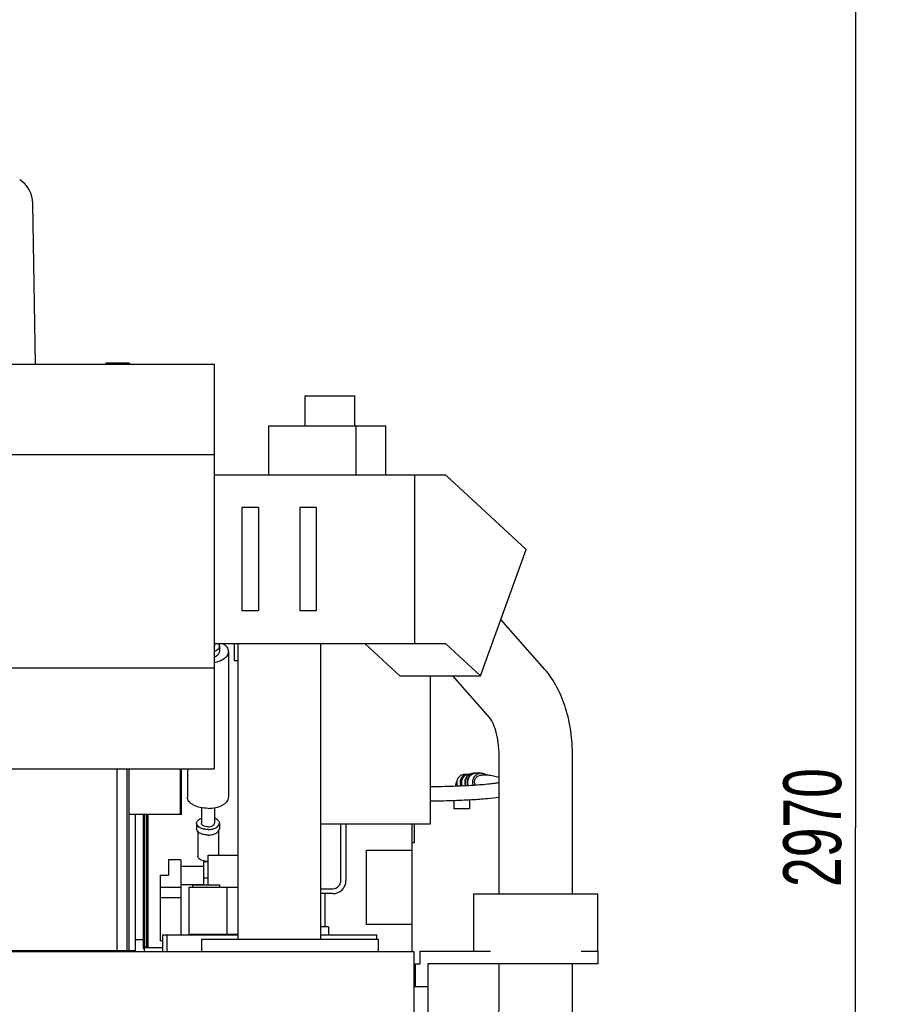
# Model space of a CAD drawing. Header units: millimetres. Extents: x 0 to 1189, y 0 to 841.
# Tile 89 of 106: x 857 to 909, y 664 to 723. Entities that reach past the tile are written whole.
import ezdxf
from ezdxf.enums import TextEntityAlignment as Align

# ---------------------------------------------------------------- set-up
doc = ezdxf.new("R2010")
doc.units = ezdxf.units.MM
doc.header["$LTSCALE"] = 65.395
doc.layers.get('0').update_dxf_attribs({"linetype": 'CONTINUOUS'})
for name, color, linetype in [('1907_210700_40_SIMPLE1_T2_X_PBL202', 7, 'CONTINUOUS'), ('1907_210700_40_SIMPLE1_X_ABL201', 7, 'CONTINUOUS'), ('1907_411000_10_SIMPLE1_E_ABL184', 7, 'CONTINUOUS'), ('1907_411000_10_SIMPLE1_T1_E_PBL193', 7, 'CONTINUOUS'), ('1907_411000_10_SIMPLE1_T2_E_PBL196', 7, 'CONTINUOUS'), ('1907_411000_10_SIMPLE1_T3_E_PBL185', 7, 'CONTINUOUS'), ('1907_411100_04_SIMPLE1_D_ABL189', 7, 'CONTINUOUS'), ('1907_411100_04_SIMPLE1_T1_D_PBL190', 7, 'CONTINUOUS'), ('32007_040000_TLKGS_KS_V_ABL104', 7, 'CONTINUOUS'), ('32007_041000_TLKGS_KS_V_ABL105', 7, 'CONTINUOUS'), ('32007_042000_TLKGS_KS_TL_V_ABL156', 7, 'CONTINUOUS'), ('32007_116500_01_SIMPLE1_T2_X_PBL188', 7, 'CONTINUOUS'), ('32007_116500_01_SIMPLE1_X#AF4_ABL79', 7, 'CONTINUOUS'), ('32007_723000_05_SIMPLE1_T1_X_PBL158', 7, 'CONTINUOUS'), ('32007_723000_05_SIMPLE1_X_ABL157', 7, 'CONTINUOUS'), ('32097_000000_TLKGS_MARKETING_ABL3', 7, 'CONTINUOUS'), ('32097_030000_TLKGS_V_ABL12', 7, 'CONTINUOUS'), ('32097_100000_TLKGS_V_ABL31', 7, 'CONTINUOUS'), ('32097_111000_01_SIMPLE1_T1_X_PBL75', 7, 'CONTINUOUS'), ('32097_111000_01_SIMPLE1_X_ABL74', 7, 'CONTINUOUS'), ('32097_111400_01_SIMPLE1_T1_X_PBL93', 7, 'CONTINUOUS'), ('32097_111400_01_SIMPLE1_X_ABL92', 7, 'CONTINUOUS'), ('32097_171000_01_SIMPLE1_T1_X_PBL181', 7, 'CONTINUOUS'), ('32097_171000_01_SIMPLE1_X_ABL180', 7, 'CONTINUOUS'), ('32097_200000_TLKGS_V_ABL101', 7, 'CONTINUOUS'), ('32097_700000_TLKGS_V_ABL13', 7, 'CONTINUOUS'), ('32097_727000_01_SIMPLE1_T1_VOR_PBL17', 7, 'CONTINUOUS'), ('32097_727000_01_SIMPLE1_VORAB_ABL16', 7, 'CONTINUOUS'), ('34007_391700_01_SIMPLE1_T1_X_PBL187', 7, 'CONTINUOUS'), ('34007_391700_01_SIMPLE1_X_ABL186', 7, 'CONTINUOUS'), ('new_view_1_VBL0', 7, 'CONTINUOUS')]:
    doc.layers.add(name, color=color, linetype=linetype)
doc.styles.get("Standard").update_dxf_attribs({"font": 'txt', "width": 0.6})
doc.dimstyles.new('DIMSTYLE_2', dxfattribs={"dimtxt": 3.5, "dimasz": 3.5, "dimexe": 1.8, "dimexo": 0, "dimgap": 0.875, "dimtad": 1, "dimdec": 0, "dimlfac": 20, "dimdsep": 46, "dimtxsty": 'Standard', "dimblk": '_FILLED', "dimblk1": '_FILLED', "dimblk2": '_FILLED', "dimcen": 0.09, "dimadec": 0, "dimazin": 0, "dimtp": 2, "dimtm": 2, "dimtfac": 1, "dimtdec": 0, "dimtofl": 0, "dimtmove": 0, "dimatfit": 3, "dimldrblk": '_FILLED', "dimfxl": 1, "dimtolj": 1, "dimarcsym": 0})

# ---------------------------------------------------------------- blocks, each defined once
blk = doc.blocks.new('_FILLED')
at = {"color": 0, "linetype": 'ByBlock'}
blk.add_solid([(0, 0), (-1, 0.167), (-1, -0.167)], dxfattribs=at)
blk = doc.blocks.new('*D24')
at = {"color": 2, "linetype": 'Continuous'}
for p, q in [((563.4, 748.5), (909.143, 748.5)), ((907.343, 748.5), (907.343, 674.25)), ((907.343, 600), (907.343, 674.25)), ((896.508, 600), (909.143, 600))]:
    blk.add_line(p, q, dxfattribs=at)
at = {"color": 2, "linetype": 'Continuous', "xscale": 3.5, "yscale": 3.5, "zscale": 3.5}
for p, rotation in [((907.343, 748.5), 90), ((907.343, 600), 270)]:
    blk.add_blockref('_FILLED', p, dxfattribs=dict(at, rotation=rotation))
at = {"color": 2, "linetype": 'Continuous', "width": 0.690476}
blk.add_text('2970', height=3.5, rotation=90, dxfattribs=at).set_placement((906.468, 674.25), align=Align.CENTER)
blk = doc.blocks.new('32097_727000_01_SIMPLE1_T1_VOR_PBL17', base_point=(710.944, 712.25))
at = {"layer": '32097_727000_01_SIMPLE1_T1_VOR_PBL17', "color": 7, "linetype": 'Continuous'}
for p, q in [((622.425, 702.299), (868.525, 702.299)), ((863.375, 702.368), (861.975, 702.368)), ((861.975, 702.368), (861.975, 702.299)), ((863.375, 702.308), (861.975, 702.308)), ((863.275, 702.308), (863.275, 702.299)), ((863.375, 702.368), (863.375, 702.299)), ((868.525, 702.299), (868.525, 677.798)), ((622.425, 696.832), (868.525, 696.832)), ((882.545, 695.58), (868.525, 695.58)), ((880.645, 695.58), (880.645, 685.38)), ((887.398, 691.08), (882.545, 695.58)), ((884.648, 683.43), (887.398, 691.08)), ((882.545, 685.38), (868.525, 685.38)), ((879.762, 683.43), (877.659, 685.38)), ((884.648, 683.43), (882.545, 685.38)), ((622.425, 683.928), (868.525, 683.928)), ((879.762, 683.43), (884.648, 683.43)), ((622.425, 677.798), (868.525, 677.798)), ((863.375, 675.05), (863.375, 677.798)), ((866.475, 675.05), (866.475, 677.798)), ((866.55, 675.05), (866.55, 677.798)), ((866.55, 675.05), (863.375, 675.05))]:
    blk.add_line(p, q, dxfattribs=at)
blk = doc.blocks.new('32097_727000_01_SIMPLE1_VORAB_ABL16', base_point=(710.944, 712.25))
at = {"layer": '32097_727000_01_SIMPLE1_T1_VOR_PBL17'}
blk.add_blockref('32097_727000_01_SIMPLE1_T1_VOR_PBL17', (710.944, 712.25), dxfattribs=at)
blk = doc.blocks.new('32097_700000_TLKGS_V_ABL13', base_point=(710.944, 712.25))
at = {"layer": '32097_727000_01_SIMPLE1_VORAB_ABL16'}
blk.add_blockref('32097_727000_01_SIMPLE1_VORAB_ABL16', (710.944, 712.25), dxfattribs=at)
blk = doc.blocks.new('32097_111000_01_SIMPLE1_T1_X_PBL75', base_point=(741.55, 619.625))
at = {"layer": '32097_111000_01_SIMPLE1_T1_X_PBL75', "color": 7, "linetype": 'Continuous'}
for p, q in [((662, 666.75), (880.6, 666.75)), ((880.6, 666.75), (880.6, 614.3))]:
    blk.add_line(p, q, dxfattribs=at)
blk = doc.blocks.new('32097_111000_01_SIMPLE1_X_ABL74', base_point=(741.55, 619.625))
at = {"layer": '32097_111000_01_SIMPLE1_T1_X_PBL75'}
blk.add_blockref('32097_111000_01_SIMPLE1_T1_X_PBL75', (741.55, 619.625), dxfattribs=at)
blk = doc.blocks.new('32007_116500_01_SIMPLE1_T2_X_PBL188', base_point=(865.7, 667.25))
at = {"layer": '32007_116500_01_SIMPLE1_T2_X_PBL188', "color": 7, "linetype": 'Continuous'}
for q in [(865.75, 667.75), (865.65, 666.75)]:
    blk.add_line((865.65, 667.75), q, dxfattribs=at)
blk = doc.blocks.new('32007_116500_01_SIMPLE1_X#AF4_ABL79', base_point=(739.95, 684.825))
at = {"layer": '32007_116500_01_SIMPLE1_T2_X_PBL188'}
blk.add_blockref('32007_116500_01_SIMPLE1_T2_X_PBL188', (865.7, 667.25), dxfattribs=at)
blk = doc.blocks.new('32097_111400_01_SIMPLE1_T1_X_PBL93', base_point=(744.426, 672.299))
at = {"layer": '32097_111400_01_SIMPLE1_T1_X_PBL93', "color": 7, "linetype": 'Continuous'}
for p, q in [((862.65, 666.8), (862.65, 677.798)), ((863.25, 666.8), (863.25, 677.798)), ((863.37, 666.8), (863.37, 677.798)), ((863.753, 666.8), (863.753, 675.05)), ((847, 666.8), (863.753, 666.8))]:
    blk.add_line(p, q, dxfattribs=at)
blk = doc.blocks.new('32097_111400_01_SIMPLE1_X_ABL92', base_point=(744.426, 672.299))
at = {"layer": '32097_111400_01_SIMPLE1_T1_X_PBL93'}
blk.add_blockref('32097_111400_01_SIMPLE1_T1_X_PBL93', (744.426, 672.299), dxfattribs=at)
blk = doc.blocks.new('32097_171000_01_SIMPLE1_T1_X_PBL181', base_point=(745.024, 670.9))
at = {"layer": '32097_171000_01_SIMPLE1_T1_X_PBL181', "color": 7, "linetype": 'Continuous'}
for p, q in [((864.235, 675.05), (864.235, 666.94)), ((864.31, 675.05), (864.31, 666.98)), ((864.425, 675.05), (864.425, 667)), ((864.5, 675.05), (864.5, 667)), ((864.235, 667.45), (863.753, 667.45)), ((864.31, 666.98), (864.235, 666.98)), ((864.425, 667.015), (864.31, 667.015)), ((864.31, 667), (865.41, 667)), ((864.31, 666.75), (864.31, 666.98)), ((864.31, 666.94), (864.235, 666.94))]:
    blk.add_line(p, q, dxfattribs=at)
blk = doc.blocks.new('32097_171000_01_SIMPLE1_X_ABL180', base_point=(745.024, 670.9))
at = {"layer": '32097_171000_01_SIMPLE1_T1_X_PBL181'}
blk.add_blockref('32097_171000_01_SIMPLE1_T1_X_PBL181', (745.024, 670.9), dxfattribs=at)
blk = doc.blocks.new('32097_100000_TLKGS_V_ABL31', base_point=(729.225, 616.65))
at = {"layer": '32007_116500_01_SIMPLE1_X#AF4_ABL79'}
blk.add_blockref('32007_116500_01_SIMPLE1_X#AF4_ABL79', (739.95, 684.825), dxfattribs=at)
at = {"layer": '32097_111000_01_SIMPLE1_X_ABL74'}
blk.add_blockref('32097_111000_01_SIMPLE1_X_ABL74', (741.55, 619.625), dxfattribs=at)
at = {"layer": '32097_111400_01_SIMPLE1_X_ABL92'}
blk.add_blockref('32097_111400_01_SIMPLE1_X_ABL92', (744.426, 672.299), dxfattribs=at)
at = {"layer": '32097_171000_01_SIMPLE1_X_ABL180'}
blk.add_blockref('32097_171000_01_SIMPLE1_X_ABL180', (745.024, 670.9), dxfattribs=at)
blk = doc.blocks.new('1907_210700_40_SIMPLE1_T2_X_PBL202', base_point=(849.999, 649.507))
at = {"layer": '1907_210700_40_SIMPLE1_T2_X_PBL202', "color": 7, "linetype": 'Continuous'}
blk.add_line((857.714, 702.299), (857.546, 712.029), dxfattribs=at)
blk.add_arc((855.797, 711.999), 1.75, 0.98426, 56.91117, dxfattribs=at)
blk = doc.blocks.new('1907_210700_40_SIMPLE1_X_ABL201', base_point=(849.999, 649.507))
at = {"layer": '1907_210700_40_SIMPLE1_T2_X_PBL202'}
blk.add_blockref('1907_210700_40_SIMPLE1_T2_X_PBL202', (849.999, 649.507), dxfattribs=at)
blk = doc.blocks.new('32097_200000_TLKGS_V_ABL101', base_point=(743.999, 647.779))
at = {"layer": '1907_210700_40_SIMPLE1_X_ABL201'}
blk.add_blockref('1907_210700_40_SIMPLE1_X_ABL201', (849.999, 649.507), dxfattribs=at)
blk = doc.blocks.new('32097_030000_TLKGS_V_ABL12', base_point=(710.944, 639.925))
at = {"layer": '32097_100000_TLKGS_V_ABL31'}
blk.add_blockref('32097_100000_TLKGS_V_ABL31', (729.225, 616.65), dxfattribs=at)
at = {"layer": '32097_200000_TLKGS_V_ABL101'}
blk.add_blockref('32097_200000_TLKGS_V_ABL101', (743.999, 647.779), dxfattribs=at)
at = {"layer": '32097_700000_TLKGS_V_ABL13'}
blk.add_blockref('32097_700000_TLKGS_V_ABL13', (710.944, 712.25), dxfattribs=at)
blk = doc.blocks.new('1907_411000_10_SIMPLE1_T3_E_PBL185', base_point=(867.325, 676.391))
at = {"layer": '1907_411000_10_SIMPLE1_T3_E_PBL185', "color": 7, "linetype": 'Continuous'}
for p, q in [((868.55, 685.38), (868.55, 685.237)), ((868.842, 685.237), (868.842, 684.902)), ((869.4, 684.902), (869.4, 676.096)), ((866.9, 677.798), (866.9, 676.096)), ((867.75, 675.456), (867.75, 674.511)), ((868.55, 675.456), (868.55, 674.511)), ((867.457, 674.511), (867.457, 674.175)), ((868.842, 674.511), (868.842, 674.175)), ((867.525, 674.023), (867.525, 672.54)), ((868.775, 674.023), (868.775, 672.59)), ((866.5, 672.3), (865.75, 672.3)), ((865.75, 672.3), (865.75, 671.37)), ((866.5, 672.3), (866.5, 667.75)), ((866.5, 671.913), (867.875, 671.913)), ((867.875, 672.234), (867.875, 670.79)), ((867.875, 672.198), (868.15, 672.198)), ((865.25, 671.37), (865.75, 671.37)), ((865.25, 671.37), (865.25, 667.397)), ((867.875, 671.214), (868.15, 671.214)), ((866.5, 670.615), (865.25, 670.615)), ((866.5, 670.813), (867.875, 670.813)), ((866.5, 670), (865.25, 670)), ((865.41, 667.397), (865.25, 667.397))]:
    blk.add_line(p, q, dxfattribs=at)
for points, knots in [([(868.528, 684.921), (868.573, 684.937), (868.656, 684.975), (868.783, 685.065), (868.842, 685.171), (868.842, 685.237)], [0, 0, 0, 0, 0.308282, 0.576366, 1, 1, 1, 1]), ([(868.528, 684.586), (868.573, 684.602), (868.656, 684.639), (868.783, 684.729), (868.842, 684.836), (868.842, 684.902)], [0, 0, 0, 0, 0.308282, 0.576366, 1, 1, 1, 1]), ([(868.528, 684.253), (868.648, 684.274), (868.869, 684.332), (869.152, 684.477), (869.347, 684.667), (869.4, 684.828), (869.4, 684.902)], [0, 0, 0, 0, 0.313054, 0.585741, 0.810648, 1, 1, 1, 1]), ([(868.842, 685.237), (868.842, 685.25), (868.838, 685.301), (868.814, 685.35), (868.79, 685.382)], [0, 0, 0, 0, 0.239029, 1, 1, 1, 1]), ([(869.4, 684.902), (869.4, 684.995), (869.311, 685.204), (869.135, 685.329), (869.032, 685.384)], [0, 0, 0, 0, 0.442181, 1, 1, 1, 1]), ([(868.15, 675.415), (867.99, 675.415), (867.685, 675.446), (867.333, 675.565), (867.113, 675.709), (866.962, 675.855), (866.9, 676.003), (866.9, 676.096)], [0, 0, 0, 0, 0.312123, 0.592068, 0.713096, 0.820076, 1, 1, 1, 1]), ([(868.15, 675.415), (868.31, 675.415), (868.615, 675.446), (868.967, 675.565), (869.187, 675.709), (869.338, 675.855), (869.4, 676.003), (869.4, 676.096)], [0, 0, 0, 0, 0.312123, 0.592068, 0.713096, 0.820076, 1, 1, 1, 1]), ([(867.457, 674.511), (867.457, 674.574), (867.536, 674.718), (867.671, 674.788), (867.749, 674.818)], [0, 0, 0, 0, 0.428144, 1, 1, 1, 1]), ([(868.842, 674.511), (868.842, 674.574), (868.764, 674.718), (868.629, 674.788), (868.551, 674.818)], [0, 0, 0, 0, 0.428144, 1, 1, 1, 1]), ([(868.15, 674.134), (868.061, 674.134), (867.91, 674.149), (867.716, 674.21), (867.577, 674.29), (867.482, 674.39), (867.457, 674.473), (867.457, 674.511)], [0, 0, 0, 0, 0.311715, 0.526142, 0.712337, 0.867304, 1, 1, 1, 1]), ([(868.15, 673.798), (868.061, 673.798), (867.91, 673.813), (867.716, 673.875), (867.577, 673.954), (867.482, 674.055), (867.457, 674.137), (867.457, 674.175)], [0, 0, 0, 0, 0.311715, 0.526142, 0.712337, 0.867304, 1, 1, 1, 1]), ([(868.15, 674.293), (868.099, 674.293), (867.951, 674.304), (867.75, 674.405), (867.75, 674.511)], [0, 0, 0, 0, 0.325835, 1, 1, 1, 1]), ([(868.15, 674.293), (868.201, 674.293), (868.349, 674.304), (868.55, 674.405), (868.55, 674.511)], [0, 0, 0, 0, 0.325835, 1, 1, 1, 1]), ([(868.15, 674.134), (868.239, 674.134), (868.39, 674.149), (868.584, 674.21), (868.723, 674.29), (868.818, 674.39), (868.842, 674.473), (868.842, 674.511)], [0, 0, 0, 0, 0.311715, 0.526142, 0.712337, 0.867304, 1, 1, 1, 1]), ([(868.15, 673.798), (868.239, 673.798), (868.39, 673.813), (868.584, 673.875), (868.723, 673.954), (868.818, 674.055), (868.842, 674.137), (868.842, 674.175)], [0, 0, 0, 0, 0.311715, 0.526142, 0.712337, 0.867304, 1, 1, 1, 1]), ([(867.875, 672.234), (867.826, 672.247), (867.735, 672.28), (867.621, 672.35), (867.545, 672.438), (867.525, 672.508), (867.525, 672.54)], [0, 0, 0, 0, 0.309937, 0.578851, 0.80442, 1, 1, 1, 1]), ([(868.15, 672.199), (868.126, 672.199), (868.034, 672.202), (867.942, 672.216), (867.875, 672.234)], [0, 0, 0, 0, 0.256001, 1, 1, 1, 1])]:
    blk.add_open_spline(points, degree=3, knots=knots, dxfattribs=at)
blk.add_open_spline([(868.531, 685.17), (868.542, 685.19), (868.55, 685.214), (868.55, 685.237)], degree=3, dxfattribs=at)
blk = doc.blocks.new('1907_411000_10_SIMPLE1_T1_E_PBL193', base_point=(883.687, 676.465))
at = {"layer": '1907_411000_10_SIMPLE1_T1_E_PBL193', "color": 7, "linetype": 'Continuous'}
for p, q in [((883.866, 677.465), (883.665, 677.465)), ((883.977, 677.465), (883.944, 677.465)), ((884.353, 677.538), (884.236, 677.538)), ((884.691, 677.54), (884.392, 677.54)), ((885.021, 677.425), (884.691, 677.425)), ((885.769, 677.279), (885.246, 677.398)), ((883.975, 675.938), (883.975, 675.39)), ((883.025, 675.895), (883.025, 675.39)), ((883.975, 675.39), (883.025, 675.39))]:
    blk.add_line(p, q, dxfattribs=at)
for centre, radius, start, end in [((883.866, 677.022), 0.443, 84.91998, 89.99686), ((884.392, 677.027), 0.513, 90.0023, 94.34932), ((884.72, 676.99), 0.45, 185.17288, 201.03758)]:
    blk.add_arc(centre, radius, start, end, dxfattribs=at)
for points, knots in [([(883.665, 677.465), (883.587, 677.465), (883.428, 677.422), (883.255, 677.247), (883.186, 677.009), (883.221, 676.845), (883.257, 676.773)], [0, 0, 0, 0, 0.245298, 0.494255, 0.746972, 1, 1, 1, 1]), ([(883.866, 677.465), (883.789, 677.465), (883.632, 677.423), (883.459, 677.25), (883.388, 677.015), (883.42, 676.853), (883.454, 676.781)], [0, 0, 0, 0, 0.245304, 0.49422, 0.746899, 1, 1, 1, 1]), ([(883.944, 677.465), (883.867, 677.465), (883.711, 677.423), (883.538, 677.252), (883.466, 677.019), (883.497, 676.856), (883.53, 676.785)], [0, 0, 0, 0, 0.245308, 0.494203, 0.746864, 1, 1, 1, 1]), ([(883.795, 677.296), (883.739, 677.229), (883.666, 677.058), (883.692, 676.875), (883.727, 676.795)], [0, 0, 0, 0, 0.498761, 1, 1, 1, 1]), ([(884.236, 677.538), (884.152, 677.538), (883.979, 677.493), (883.783, 677.312), (883.691, 677.059), (883.712, 676.879), (883.741, 676.797)], [0, 0, 0, 0, 0.245365, 0.494083, 0.74656, 1, 1, 1, 1]), ([(884.353, 677.538), (884.269, 677.538), (884.097, 677.494), (883.902, 677.314), (883.808, 677.064), (883.827, 676.884), (883.856, 676.802)], [0, 0, 0, 0, 0.245374, 0.494072, 0.746526, 1, 1, 1, 1]), ([(884.353, 677.539), (884.272, 677.532), (884.11, 677.48), (883.93, 677.299), (883.845, 677.056), (883.865, 676.883), (883.892, 676.804)], [0, 0, 0, 0, 0.245472, 0.494351, 0.746739, 1, 1, 1, 1]), ([(884.691, 677.54), (884.608, 677.54), (884.439, 677.498), (884.244, 677.324), (884.146, 677.08), (884.16, 676.903), (884.185, 676.821)], [0, 0, 0, 0, 0.245411, 0.494044, 0.746416, 1, 1, 1, 1]), ([(884.272, 676.95), (884.267, 677.009), (884.28, 677.131), (884.37, 677.29), (884.515, 677.399), (884.633, 677.425), (884.691, 677.425)], [0, 0, 0, 0, 0.25398, 0.505866, 0.75425, 1, 1, 1, 1]), ([(884.691, 677.54), (884.776, 677.54), (884.894, 677.509), (884.989, 677.446), (885.012, 677.428)], [0, 0, 0, 0, 0.746776, 1, 1, 1, 1]), ([(881.6, 676.731), (882.068, 676.737), (882.945, 676.757), (884.14, 676.812), (884.984, 676.877), (885.498, 676.941), (885.695, 676.974), (885.775, 676.993)], [0, 0, 0, 0, 0.335113, 0.628385, 0.857292, 0.941045, 1, 1, 1, 1]), ([(883.15, 676.772), (883.152, 676.797), (883.164, 676.89), (883.185, 676.983), (883.21, 677.048)], [0, 0, 0, 0, 0.265083, 1, 1, 1, 1]), ([(881.599, 675.861), (882.039, 675.867), (882.871, 675.885), (884.026, 675.934), (884.98, 676.002), (885.539, 676.066), (885.775, 676.106)], [0, 0, 0, 0, 0.314967, 0.5967, 0.828777, 1, 1, 1, 1])]:
    blk.add_open_spline(points, degree=3, knots=knots, dxfattribs=at)
blk.add_open_spline([(885.246, 677.398), (885.172, 677.415), (885.096, 677.425), (885.021, 677.425)], degree=3, dxfattribs=at)
blk = doc.blocks.new('1907_411000_10_SIMPLE1_T2_E_PBL196', base_point=(875.37, 697.98447))
at = {"layer": '1907_411000_10_SIMPLE1_T2_E_PBL196', "color": 7, "linetype": 'Continuous'}
for p, q in [((874.04, 700.3887), (877.04, 700.3887)), ((874.04, 698.5637), (874.04, 700.3887)), ((877.04, 698.5637), (877.04, 700.3887)), ((871.825, 698.5637), (878.915, 698.5637)), ((871.825, 695.58025), (871.825, 698.5637)), ((877.125, 695.58025), (877.125, 698.5637)), ((878.915, 695.58025), (878.915, 698.5637))]:
    blk.add_line(p, q, dxfattribs=at)
blk = doc.blocks.new('1907_411000_10_SIMPLE1_E_ABL184', base_point=(875.512, 683.893))
at = {"layer": '1907_411000_10_SIMPLE1_T1_E_PBL193'}
blk.add_blockref('1907_411000_10_SIMPLE1_T1_E_PBL193', (883.687, 676.465), dxfattribs=at)
at = {"layer": '1907_411000_10_SIMPLE1_T2_E_PBL196'}
blk.add_blockref('1907_411000_10_SIMPLE1_T2_E_PBL196', (875.37, 697.984), dxfattribs=at)
at = {"layer": '1907_411000_10_SIMPLE1_T3_E_PBL185'}
blk.add_blockref('1907_411000_10_SIMPLE1_T3_E_PBL185', (867.325, 676.391), dxfattribs=at)
blk = doc.blocks.new('34007_391700_01_SIMPLE1_T1_X_PBL187', base_point=(873.504, 676.06512))
at = {"layer": '34007_391700_01_SIMPLE1_T1_X_PBL187', "color": 7, "linetype": 'Continuous'}
for p, q in [((869.748, 684.35), (869.748, 685.38025)), ((869.95, 684.35), (869.748, 684.35)), ((881.598, 683.43025), (881.598, 674.45)), ((881.598, 674.45), (874.95, 674.45)), ((876.198, 671.05), (876.198, 674.45)), ((876.498, 674.45), (876.498, 671.05)), ((874.95, 670.55), (875.698, 670.55)), ((875.698, 670.25), (874.95, 670.25)), ((875.248, 668.25), (875.248, 670.25)), ((875.448, 668.25), (874.95, 668.25)), ((875.448, 668.25), (875.448, 667.75)), ((865.41, 667.75), (865.65, 667.75)), ((865.41, 666.75), (865.41, 667.75)), ((865.7503, 667.75), (869.95, 667.75)), ((874.95, 667.75), (878.36, 667.75)), ((878.36, 667.5), (878.36, 667.75))]:
    blk.add_line(p, q, dxfattribs=at)
for radius in [0.8, 0.5]:
    blk.add_arc((875.698, 671.05), radius, 270, 360, dxfattribs=at)
blk = doc.blocks.new('34007_391700_01_SIMPLE1_X_ABL186', base_point=(873.504, 676.065125))
at = {"layer": '34007_391700_01_SIMPLE1_T1_X_PBL187'}
blk.add_blockref('34007_391700_01_SIMPLE1_T1_X_PBL187', (873.504, 676.065125), dxfattribs=at)
blk = doc.blocks.new('1907_411100_04_SIMPLE1_T1_D_PBL190', base_point=(873.825, 670.6))
at = {"layer": '1907_411100_04_SIMPLE1_T1_D_PBL190', "color": 7, "linetype": 'Continuous'}
for p, q in [((880.5, 666.75), (880.5, 674.45)), ((880.65, 673.34), (880.65, 674.45)), ((880.5, 673.34), (880.65, 673.34)), ((868.15, 672.59), (869.95, 672.59)), ((868.15, 670.79), (868.15, 672.59)), ((877.748, 672.89), (880.5, 672.89)), ((877.748, 668.39), (877.748, 672.89)), ((867, 670.64), (869.95, 670.64)), ((867, 667.75), (867, 670.64)), ((867.225, 670.79), (868.875, 670.79)), ((867.225, 670.64), (867.225, 670.79)), ((868.875, 670.64), (868.875, 670.79)), ((869.3, 667.79), (869.3, 670.64)), ((880.5, 668.39), (877.748, 668.39)), ((867, 667.79), (869.95, 667.79)), ((868.8, 667.79), (868.8, 667.75))]:
    blk.add_line(p, q, dxfattribs=at)
blk = doc.blocks.new('1907_411100_04_SIMPLE1_D_ABL189', base_point=(873.825, 670.6))
at = {"layer": '1907_411100_04_SIMPLE1_T1_D_PBL190'}
blk.add_blockref('1907_411100_04_SIMPLE1_T1_D_PBL190', (873.825, 670.6), dxfattribs=at)
blk = doc.blocks.new('32007_041000_TLKGS_KS_V_ABL105', base_point=(732.855, 632.207))
at = {"layer": '1907_411000_10_SIMPLE1_E_ABL184'}
blk.add_blockref('1907_411000_10_SIMPLE1_E_ABL184', (875.512, 683.893), dxfattribs=at)
at = {"layer": '1907_411100_04_SIMPLE1_D_ABL189'}
blk.add_blockref('1907_411100_04_SIMPLE1_D_ABL189', (873.825, 670.6), dxfattribs=at)
at = {"layer": '34007_391700_01_SIMPLE1_X_ABL186'}
blk.add_blockref('34007_391700_01_SIMPLE1_X_ABL186', (873.504, 676.065), dxfattribs=at)
blk = doc.blocks.new('32007_723000_05_SIMPLE1_T1_X_PBL158', base_point=(879.745, 665.375))
at = {"layer": '32007_723000_05_SIMPLE1_T1_X_PBL158', "color": 7, "linetype": 'Continuous'}
for p, q in [((871.2, 693.625), (870.2, 693.625)), ((870.2, 693.625), (870.2, 687.375)), ((871.2, 693.625), (871.2, 687.375)), ((874.7, 693.625), (873.7, 693.625)), ((873.7, 693.625), (873.7, 687.375)), ((874.7, 693.625), (874.7, 687.375)), ((871.2, 687.375), (870.2, 687.375)), ((874.7, 687.375), (873.7, 687.375)), ((888.543, 683.816), (885.879, 686.856)), ((869.95, 685.38), (869.95, 667.5)), ((874.95, 685.38), (874.95, 667.5)), ((885.201, 680.886), (882.971, 683.43)), ((885.769, 670.24), (885.769, 678.596)), ((890.214, 670.24), (890.214, 678.596)), ((884.24, 670.24), (891.74, 670.24)), ((884.24, 666.76), (884.24, 670.24)), ((891.74, 666.76), (891.74, 670.24)), ((867.75, 667.5), (878.45, 667.5)), ((867.75, 667.5), (867.75, 666.75)), ((878.45, 667.5), (878.45, 666.75)), ((881, 666.76), (885.24, 666.76)), ((881, 666.01), (881, 666.76)), ((890.74, 666.76), (891.74, 666.76)), ((891.74, 666.76), (891.74, 666.01)), ((880.7, 666.01), (881, 666.01)), ((880.7, 664.625), (880.7, 666.01)), ((891.74, 666.01), (881.45, 666.01)), ((881.45, 666.01), (881.45, 664.625)), ((885.769, 663.267), (885.769, 666.01)), ((890.214, 663.267), (890.214, 666.01)), ((880.6, 664.625), (881.45, 664.625)), ((881.45, 664.625), (881.45, 637.125)), ((881.45, 661.107), (883.61, 661.107)), ((881.45, 656.663), (883.61, 656.663)), ((880.6, 637.125), (881.45, 637.125))]:
    blk.add_line(p, q, dxfattribs=at)
for radius in [6.605, 2.16]:
    blk.add_arc((883.61, 663.267), radius, 270, 360, dxfattribs=at)
for points, knots in [([(890.214, 678.596), (890.214, 679.089), (890.146, 680.063), (889.751, 681.878), (889.127, 683.15), (888.543, 683.816)], [0, 0, 0, 0, 0.265466, 0.523128, 1, 1, 1, 1]), ([(885.769, 678.596), (885.769, 678.863), (885.736, 679.374), (885.597, 680.062), (885.411, 680.56), (885.266, 680.812), (885.201, 680.886)], [0, 0, 0, 0, 0.335138, 0.639431, 0.876188, 1, 1, 1, 1])]:
    blk.add_open_spline(points, degree=3, knots=knots, dxfattribs=at)
blk = doc.blocks.new('32007_723000_05_SIMPLE1_X_ABL157', base_point=(879.745, 665.375))
at = {"layer": '32007_723000_05_SIMPLE1_T1_X_PBL158'}
blk.add_blockref('32007_723000_05_SIMPLE1_T1_X_PBL158', (879.745, 665.375), dxfattribs=at)
blk = doc.blocks.new('32007_042000_TLKGS_KS_TL_V_ABL156', base_point=(879.745, 665.375))
at = {"layer": '32007_723000_05_SIMPLE1_X_ABL157'}
blk.add_blockref('32007_723000_05_SIMPLE1_X_ABL157', (879.745, 665.375), dxfattribs=at)
blk = doc.blocks.new('32007_040000_TLKGS_KS_V_ABL104', base_point=(732.855, 632.207))
at = {"layer": '32007_041000_TLKGS_KS_V_ABL105'}
blk.add_blockref('32007_041000_TLKGS_KS_V_ABL105', (732.855, 632.207), dxfattribs=at)
at = {"layer": '32007_042000_TLKGS_KS_TL_V_ABL156'}
blk.add_blockref('32007_042000_TLKGS_KS_TL_V_ABL156', (879.745, 665.375), dxfattribs=at)
blk = doc.blocks.new('32097_000000_TLKGS_MARKETING_ABL3', base_point=(713.716, 639.925))
at = {"layer": '32007_040000_TLKGS_KS_V_ABL104'}
blk.add_blockref('32007_040000_TLKGS_KS_V_ABL104', (732.855, 632.207), dxfattribs=at)
at = {"layer": '32097_030000_TLKGS_V_ABL12'}
blk.add_blockref('32097_030000_TLKGS_V_ABL12', (710.944, 639.925), dxfattribs=at)
blk = doc.blocks.new('NEW_VIEW_1_VBL0', base_point=(706.004, 642.163))
at = {"layer": '32097_000000_TLKGS_MARKETING_ABL3'}
blk.add_blockref('32097_000000_TLKGS_MARKETING_ABL3', (713.716, 639.925), dxfattribs=at)

msp = doc.modelspace()

# ---------------------------------------------------------------- block references
at = {"layer": 'new_view_1_VBL0'}
msp.add_blockref('NEW_VIEW_1_VBL0', (706.00373, 642.16278), dxfattribs=at)

# ---------------------------------------------------------------- dimensions: what is measured, and where the dimension line sits
at = {"color": 2, "linetype": 'Continuous'}
dim = msp.add_linear_dim(base=(907.34263, 748.5), p1=(896.5075, 600), p2=(563.39996, 748.5), angle=90, dimstyle='DIMSTYLE_2', dxfattribs=at)
dim.commit()
dim.dimension.update_dxf_attribs({"geometry": '*D24', "text_midpoint": (907.34263, 673.91669), "dimtype": 160})

doc.saveas('drawing.dxf')
